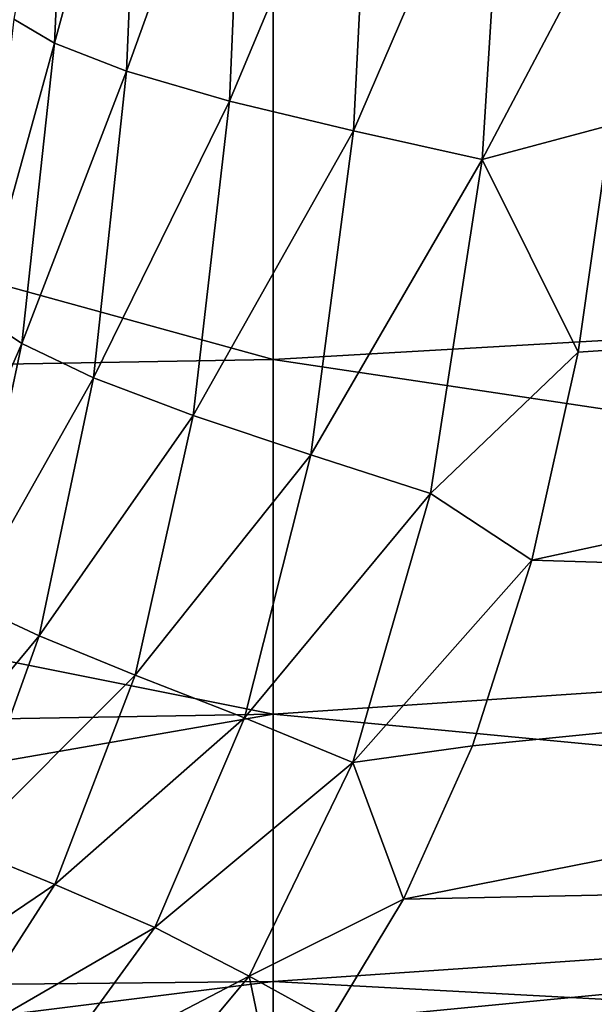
# Model space of a CAD drawing. Header units: millimetres. Extents: x -104 to 104, y -36 to 73.
# Tile 113 of 145: x 24 to 34, y -14 to 3. Entities that reach past the tile are written whole.
import ezdxf

# ---------------------------------------------------------------- set-up
doc = ezdxf.new("R2010")
doc.units = ezdxf.units.MM
doc.header["$LTSCALE"] = 33.374815
for name, color, linetype in [('255', 7, 'CONTINUOUS'), ('266', 7, 'CONTINUOUS'), ('289', 7, 'CONTINUOUS')]:
    doc.layers.add(name, color=color, linetype=linetype)

msp = doc.modelspace()

# ---------------------------------------------------------------- linework, layer by layer
at = {"layer": '255', "color": 7, "linetype": 'CONTINUOUS', "true_color": 0xe6e6e6}
for points in [[(24.637, 2.855, -32.659), (24.9, 8.682, -32.819), (23.927, 3.275, -30.471), (24.637, 2.855, -32.659)], [(24.637, 2.855, -32.659), (26.146, 8.387, -34.605), (24.9, 8.682, -32.819), (24.637, 2.855, -32.659)], [(25.891, 2.368, -34.463), (26.146, 8.387, -34.605), (24.637, 2.855, -32.659), (25.891, 2.368, -34.463)], [(25.891, 2.368, -34.463), (27.952, 8.08, -35.806), (26.146, 8.387, -34.605), (25.891, 2.368, -34.463)], [(27.681, 1.849, -35.697), (27.952, 8.08, -35.806), (25.891, 2.368, -34.463), (27.681, 1.849, -35.697)], [(27.681, 1.849, -35.697), (30.167, 7.778, -36.439), (27.952, 8.08, -35.806), (27.681, 1.849, -35.697)], [(29.843, 1.327, -36.373), (30.167, 7.778, -36.439), (27.681, 1.849, -35.697), (29.843, 1.327, -36.373)], [(29.843, 1.327, -36.373), (32.503, 7.498, -36.666), (30.167, 7.778, -36.439), (29.843, 1.327, -36.373)], [(32.086, 0.828, -36.65), (32.503, 7.498, -36.666), (29.843, 1.327, -36.373), (32.086, 0.828, -36.65)], [(32.503, 7.498, -36.666), (32.086, 0.828, -36.65), (34.672, 5.735, -36.706), (32.503, 7.498, -36.666)], [(34.672, 5.735, -36.706), (32.086, 0.828, -36.65), (34.32, 1.43, -36.717), (34.672, 5.735, -36.706)], [(23.324, -1.878, -30.365), (24.637, 2.855, -32.659), (23.927, 3.275, -30.471), (23.324, -1.878, -30.365)], [(24.065, -2.37, -32.496), (24.637, 2.855, -32.659), (23.324, -1.878, -30.365), (24.065, -2.37, -32.496)], [(24.065, -2.37, -32.496), (25.891, 2.368, -34.463), (24.637, 2.855, -32.659), (24.065, -2.37, -32.496)], [(25.313, -2.969, -34.294), (25.891, 2.368, -34.463), (24.065, -2.37, -32.496), (25.313, -2.969, -34.294)], [(25.313, -2.969, -34.294), (27.681, 1.849, -35.697), (25.891, 2.368, -34.463), (25.313, -2.969, -34.294)], [(27.048, -3.627, -35.562), (27.681, 1.849, -35.697), (25.313, -2.969, -34.294), (27.048, -3.627, -35.562)], [(27.048, -3.627, -35.562), (29.843, 1.327, -36.373), (27.681, 1.849, -35.697), (27.048, -3.627, -35.562)], [(34.32, 1.43, -36.717), (32.086, 0.828, -36.65), (33.755, -2.525, -36.742), (34.32, 1.43, -36.717)], [(29.099, -4.309, -36.298), (29.843, 1.327, -36.373), (27.048, -3.627, -35.562), (29.099, -4.309, -36.298)], [(29.099, -4.309, -36.298), (32.086, 0.828, -36.65), (29.843, 1.327, -36.373), (29.099, -4.309, -36.298)], [(31.184, -4.984, -36.653), (32.086, 0.828, -36.65), (29.099, -4.309, -36.298), (31.184, -4.984, -36.653)], [(32.086, 0.828, -36.65), (31.184, -4.984, -36.653), (33.755, -2.525, -36.742), (32.086, 0.828, -36.65)], [(22.297, -6.425, -30.393), (24.065, -2.37, -32.496), (23.324, -1.878, -30.365), (22.297, -6.425, -30.393)], [(23.109, -6.872, -32.42), (24.065, -2.37, -32.496), (22.297, -6.425, -30.393), (23.109, -6.872, -32.42)], [(23.109, -6.872, -32.42), (25.313, -2.969, -34.294), (24.065, -2.37, -32.496), (23.109, -6.872, -32.42)], [(33.755, -2.525, -36.742), (31.184, -4.984, -36.653), (32.951, -6.141, -36.789), (33.755, -2.525, -36.742)], [(24.369, -7.461, -34.175), (25.313, -2.969, -34.294), (23.109, -6.872, -32.42), (24.369, -7.461, -34.175)], [(24.369, -7.461, -34.175), (27.048, -3.627, -35.562), (25.313, -2.969, -34.294), (24.369, -7.461, -34.175)], [(26.038, -8.143, -35.459), (27.048, -3.627, -35.562), (24.369, -7.461, -34.175), (26.038, -8.143, -35.459)], [(26.038, -8.143, -35.459), (29.099, -4.309, -36.298), (27.048, -3.627, -35.562), (26.038, -8.143, -35.459)], [(27.947, -8.885, -36.259), (29.099, -4.309, -36.298), (26.038, -8.143, -35.459), (27.947, -8.885, -36.259)], [(27.947, -8.885, -36.259), (31.184, -4.984, -36.653), (29.099, -4.309, -36.298), (27.947, -8.885, -36.259)], [(29.831, -9.667, -36.707), (31.184, -4.984, -36.653), (27.947, -8.885, -36.259), (29.831, -9.667, -36.707)], [(31.184, -4.984, -36.653), (29.831, -9.667, -36.707), (32.951, -6.141, -36.789), (31.184, -4.984, -36.653)], [(32.951, -6.141, -36.789), (29.831, -9.667, -36.707), (31.913, -9.374, -36.867), (32.951, -6.141, -36.789)], [(21.751, -10.613, -32.547), (24.369, -7.461, -34.175), (23.109, -6.872, -32.42), (21.751, -10.613, -32.547)], [(23.044, -11.136, -34.199), (24.369, -7.461, -34.175), (21.751, -10.613, -32.547), (23.044, -11.136, -34.199)], [(23.044, -11.136, -34.199), (26.038, -8.143, -35.459), (24.369, -7.461, -34.175), (23.044, -11.136, -34.199)], [(24.642, -11.786, -35.459), (26.038, -8.143, -35.459), (23.044, -11.136, -34.199), (24.642, -11.786, -35.459)], [(24.642, -11.786, -35.459), (27.947, -8.885, -36.259), (26.038, -8.143, -35.459), (24.642, -11.786, -35.459)], [(26.382, -12.538, -36.304), (27.947, -8.885, -36.259), (24.642, -11.786, -35.459), (26.382, -12.538, -36.304)], [(26.382, -12.538, -36.304), (29.831, -9.667, -36.707), (27.947, -8.885, -36.259), (26.382, -12.538, -36.304)], [(31.913, -9.374, -36.867), (29.831, -9.667, -36.707), (30.716, -12.045, -36.981), (31.913, -9.374, -36.867)], [(28.023, -13.384, -36.847), (29.831, -9.667, -36.707), (26.382, -12.538, -36.304), (28.023, -13.384, -36.847)], [(29.831, -9.667, -36.707), (28.023, -13.384, -36.847), (30.716, -12.045, -36.981), (29.831, -9.667, -36.707)], [(21.321, -14.031, -34.48), (24.642, -11.786, -35.459), (23.044, -11.136, -34.199), (21.321, -14.031, -34.48)], [(22.838, -14.587, -35.635), (24.642, -11.786, -35.459), (21.321, -14.031, -34.48), (22.838, -14.587, -35.635)], [(22.838, -14.587, -35.635), (26.382, -12.538, -36.304), (24.642, -11.786, -35.459), (22.838, -14.587, -35.635)], [(30.716, -12.045, -36.981), (28.023, -13.384, -36.847), (29.434, -14.164, -37.129), (30.716, -12.045, -36.981)], [(24.383, -15.28, -36.474), (26.382, -12.538, -36.304), (22.838, -14.587, -35.635), (24.383, -15.28, -36.474)], [(24.383, -15.28, -36.474), (28.023, -13.384, -36.847), (26.382, -12.538, -36.304), (24.383, -15.28, -36.474)], [(25.747, -16.119, -37.093), (28.023, -13.384, -36.847), (24.383, -15.28, -36.474), (25.747, -16.119, -37.093)], [(28.023, -13.384, -36.847), (25.747, -16.119, -37.093), (28.451, -15.413, -37.256), (28.023, -13.384, -36.847)], [(29.434, -14.164, -37.129), (28.023, -13.384, -36.847), (28.451, -15.413, -37.256), (29.434, -14.164, -37.129)]]:
    msp.add_3dface(points, dxfattribs=at)
at = {"layer": '266', "color": 7, "linetype": 'CONTINUOUS', "true_color": 0xe6e6e6}
for points in [[(56.91, 6.31, -68.086), (56.91, -1.016, -68.065), (28.441, 5.291, -68.079), (56.91, 6.31, -68.086)], [(28.441, 5.291, -68.079), (28.441, -2.648, -68.042), (0, 5.182, -68.077), (28.441, 5.291, -68.079)], [(0, 5.182, -68.077), (28.441, -2.648, -68.042), (0, -3.142, -68.033), (0, 5.182, -68.077)], [(28.441, 5.291, -68.079), (56.91, -1.016, -68.065), (28.441, -2.648, -68.042), (28.441, 5.291, -68.079)], [(56.91, -1.016, -68.065), (56.91, -6.913, -67.982), (28.441, -2.648, -68.042), (56.91, -1.016, -68.065)], [(28.441, -2.648, -68.042), (28.441, -8.825, -67.937), (0, -3.142, -68.033), (28.441, -2.648, -68.042)], [(28.441, -2.648, -68.042), (56.91, -6.913, -67.982), (28.441, -8.825, -67.937), (28.441, -2.648, -68.042)], [(0, -3.142, -68.033), (28.441, -8.825, -67.937), (0, -9.31, -67.925), (0, -3.142, -68.033)], [(56.91, -6.913, -67.982), (56.91, -11.525, -67.777), (28.441, -8.825, -67.937), (56.91, -6.913, -67.982)], [(28.441, -8.825, -67.937), (28.441, -13.475, -67.717), (0, -13.768, -67.725), (28.441, -8.825, -67.937)], [(0, -9.31, -67.925), (28.441, -8.825, -67.937), (0, -13.768, -67.725), (0, -9.31, -67.925)], [(28.441, -8.825, -67.937), (56.91, -11.525, -67.777), (28.441, -13.475, -67.717), (28.441, -8.825, -67.937)], [(56.91, -11.525, -67.777), (56.91, -15.008, -67.379), (28.441, -13.475, -67.717), (56.91, -11.525, -67.777)], [(28.441, -13.475, -67.717), (28.441, -16.838, -67.32), (0, -17.021, -67.386), (28.441, -13.475, -67.717)], [(0, -13.768, -67.725), (28.441, -13.475, -67.717), (0, -17.021, -67.386), (0, -13.768, -67.725)], [(28.441, -13.475, -67.717), (56.91, -15.008, -67.379), (28.441, -16.838, -67.32), (28.441, -13.475, -67.717)]]:
    msp.add_3dface(points, dxfattribs=at)
at = {"layer": '289', "color": 7, "linetype": 'CONTINUOUS', "true_color": 0xe6e6e6}
for points in [[(34.32, 1.43, -36.717), (33.755, -2.525, -36.742), (56.912, -0.967, -36.721), (34.32, 1.43, -36.717)], [(33.755, -2.525, -36.742), (32.951, -6.141, -36.789), (56.912, -0.967, -36.721), (33.755, -2.525, -36.742)], [(32.951, -6.141, -36.789), (56.912, -6.879, -36.804), (56.912, -0.967, -36.721), (32.951, -6.141, -36.789)], [(32.951, -6.141, -36.789), (31.913, -9.374, -36.867), (56.912, -6.879, -36.804), (32.951, -6.141, -36.789)], [(31.913, -9.374, -36.867), (30.716, -12.045, -36.981), (56.912, -6.879, -36.804), (31.913, -9.374, -36.867)], [(30.716, -12.045, -36.981), (56.912, -11.502, -37.008), (56.912, -6.879, -36.804), (30.716, -12.045, -36.981)], [(29.434, -14.164, -37.129), (28.451, -15.413, -37.256), (56.912, -11.502, -37.008), (29.434, -14.164, -37.129)], [(28.451, -15.413, -37.256), (56.912, -14.994, -37.406), (56.912, -11.502, -37.008), (28.451, -15.413, -37.256)], [(30.716, -12.045, -36.981), (29.434, -14.164, -37.129), (56.912, -11.502, -37.008), (30.716, -12.045, -36.981)]]:
    msp.add_3dface(points, dxfattribs=at)

doc.saveas('drawing.dxf')
